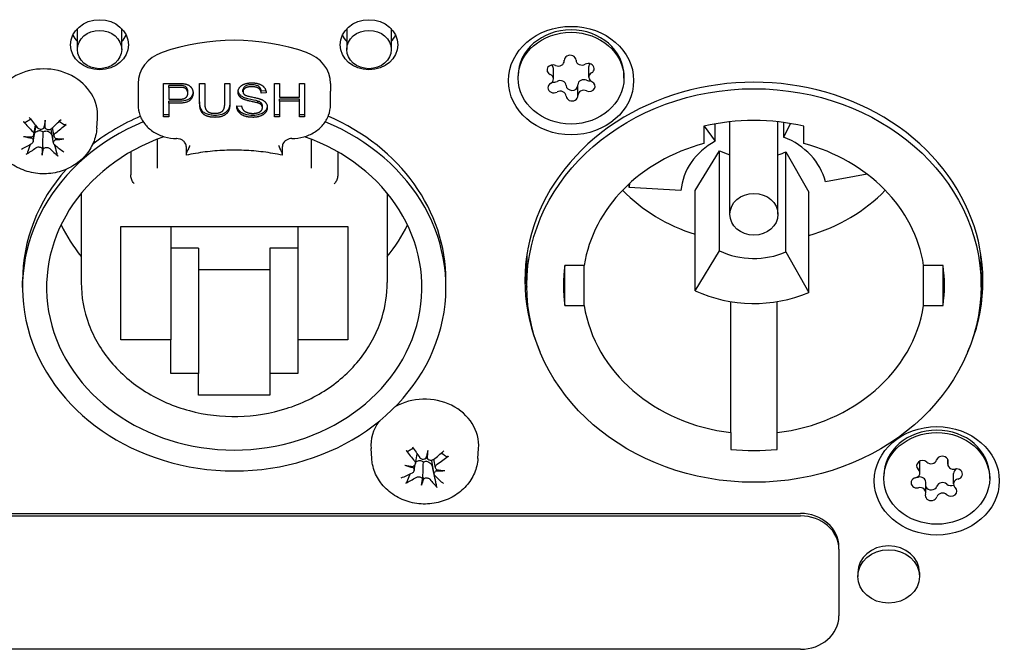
# Model space of a CAD drawing. Extents: x 1246 to 4096, y 1025 to 3267.
# Tile 29 of 44: x 2240 to 2291, y 2676 to 2708. Entities that reach past the tile are written whole.
import ezdxf

# ---------------------------------------------------------------- set-up
doc = ezdxf.new("R2010")
doc.units = 0
doc.layers.add('KF_VIDA_L_REAR', color=7, linetype='CONTINUOUS')

# ---------------------------------------------------------------- blocks, each defined once
blk = doc.blocks.new('KF_VIDA_L_REAR')
at = {"layer": 'KF_VIDA_L_REAR'}
for p, q in [((5.35, 1017.479), (5.35, 1018.563)), ((7.65, 1017.479), (7.65, 1018.563)), ((19.35, 1018.563), (19.35, 1017.479)), ((21.65, 1018.563), (21.65, 1017.479)), ((30.646, 1016.889), (30.646, 1016.93)), ((31.919, 1016.042), (31.919, 1016.592)), ((28.25, 1015.993), (28.25, 1016.117)), ((30.081, 1015.945), (30.081, 1016.495)), ((33.75, 1015.993), (33.75, 1016.117)), ((8.5, 1015.721), (8.5, 1015.321)), ((9.832, 1013.987), (9.832, 1015.719)), ((9.832, 1015.719), (10.587, 1015.719)), ((10.61, 1015.615), (10.098, 1015.615)), ((10.098, 1015.515), (10.098, 1015.615)), ((10.61, 1015.515), (10.098, 1015.515)), ((10.098, 1015.515), (10.098, 1014.896)), ((11.701, 1015.719), (11.966, 1015.719)), ((11.701, 1014.719), (11.701, 1015.719)), ((11.966, 1015.719), (11.966, 1014.72)), ((13.009, 1014.72), (13.009, 1015.719)), ((13.009, 1015.719), (13.274, 1015.719)), ((13.274, 1015.719), (13.274, 1014.719)), ((15.59, 1015.719), (15.855, 1015.719)), ((15.59, 1013.987), (15.59, 1015.719)), ((15.855, 1015.719), (15.855, 1015.008)), ((16.892, 1015.719), (17.157, 1015.719)), ((16.892, 1015.008), (16.892, 1015.719)), ((17.157, 1015.719), (17.157, 1013.987)), ((18.5, 1015.721), (18.5, 1015.321)), ((31.354, 1015.098), (31.354, 1015.648)), ((8.5, 1015.321), (8.5, 1014.614)), ((11.087, 1015.211), (11.087, 1015.311)), ((13.954, 1015.288), (13.954, 1015.388)), ((15.145, 1015.331), (14.905, 1015.315)), ((14.905, 1015.215), (14.905, 1015.315)), ((15.159, 1015.232), (14.905, 1015.215)), ((15.855, 1015.008), (16.892, 1015.008)), ((18.5, 1014.614), (18.5, 1015.321)), ((10.098, 1014.896), (10.614, 1014.896)), ((10.098, 1014.691), (10.098, 1014.791)), ((10.611, 1014.791), (10.098, 1014.791)), ((10.098, 1014.691), (10.098, 1013.987)), ((10.611, 1014.691), (10.098, 1014.691)), ((13.625, 1014.544), (13.875, 1014.563)), ((14.729, 1014.701), (14.729, 1014.801)), ((14.963, 1014.457), (14.963, 1014.557)), ((16.892, 1014.903), (15.855, 1014.903)), ((15.855, 1014.803), (15.855, 1014.903)), ((16.892, 1014.803), (15.855, 1014.803)), ((15.855, 1014.803), (15.855, 1013.987)), ((16.892, 1014.803), (16.892, 1014.903)), ((16.892, 1013.987), (16.892, 1014.803)), ((10.098, 1014.087), (9.832, 1014.087)), ((10.098, 1013.987), (9.832, 1013.987)), ((15.855, 1014.087), (15.59, 1014.087)), ((15.855, 1013.987), (15.59, 1013.987)), ((17.157, 1014.087), (16.892, 1014.087)), ((17.157, 1013.987), (16.892, 1013.987)), ((3.085, 1013.058), (3.171, 1013.547)), ((3.674, 1013.815), (3.645, 1013.525)), ((6.359, 1013.391), (6.395, 1013.901)), ((37.9, 1013.497), (37.9, 1012.596)), ((37.919, 1013.502), (38.486, 1012.715)), ((38.486, 1012.715), (38.486, 1013.619)), ((39.25, 1008.924), (39.25, 1013.729)), ((41.75, 1008.924), (41.75, 1013.729)), ((42.046, 1012.931), (42.046, 1013.693)), ((42.046, 1012.931), (42.409, 1013.637)), ((43.1, 1012.596), (43.1, 1013.497)), ((3.056, 1012.705), (3.183, 1013.423)), ((4.115, 1012.616), (3.99, 1013.325)), ((4.144, 1012.969), (4.064, 1013.424)), ((9.502, 1012.826), (9.502, 1011.325)), ((11, 1012.449), (11, 1012.055)), ((16, 1012.055), (16, 1012.449)), ((17.498, 1012.826), (17.498, 1011.325)), ((3.526, 1011.994), (3.555, 1012.418)), ((8.122, 1012.168), (8.122, 1010.973)), ((11, 1012.055), (11, 1011.989)), ((16, 1011.989), (16, 1012.055)), ((18.878, 1012.168), (18.878, 1010.973)), ((37.448, 1010.154), (38.716, 1012.219)), ((38.716, 1007.019), (38.716, 1012.219)), ((42.166, 1012.167), (43.349, 1010.065)), ((42.166, 1006.967), (42.166, 1012.167)), ((46.384, 1011.008), (44.217, 1010.609)), ((34.016, 1010.317), (34.016, 1010.504)), ((5.55, 1010.013), (5.55, 1005.374)), ((21.45, 1010.013), (21.45, 1005.374)), ((36.709, 1010.154), (34.016, 1010.317)), ((37.448, 1004.954), (37.448, 1010.154)), ((43.349, 1004.865), (43.349, 1010.065)), ((7.6, 1008.285), (19.4, 1008.285)), ((7.6, 1002.396), (7.6, 1008.285)), ((10.2, 1008.285), (10.2, 1002.396)), ((16.8, 1008.285), (16.8, 1002.396)), ((19.4, 1008.285), (19.4, 1002.396)), ((11.65, 1007.164), (10.2, 1007.164)), ((11.65, 1007.164), (11.65, 1000.664)), ((16.8, 1007.164), (15.35, 1007.164)), ((15.35, 1007.164), (15.35, 1000.664)), ((37.448, 1004.954), (38.716, 1007.019)), ((42.166, 1006.967), (43.349, 1004.865)), ((28.7, 1005.224), (28.7, 1006.474)), ((52.3, 1005.224), (52.3, 1006.474)), ((15.35, 1006.039), (11.65, 1006.039)), ((31.681, 1006.264), (30.673, 1006.264)), ((30.673, 1004.185), (30.673, 1006.264)), ((31.681, 1004.185), (31.681, 1006.264)), ((50.327, 1006.264), (49.319, 1006.264)), ((49.319, 1004.185), (49.319, 1006.264)), ((50.327, 1004.185), (50.327, 1006.264)), ((2.5, 1005.124), (2.5, 1005.474)), ((24.5, 1005.124), (24.5, 1005.474)), ((39.3, 997.587), (39.3, 1004.392)), ((41.7, 997.587), (41.7, 1004.392)), ((30.673, 1004.185), (31.681, 1004.185)), ((49.319, 1004.185), (50.327, 1004.185)), ((10.2, 1002.396), (7.6, 1002.396)), ((10.2, 1000.664), (10.2, 1002.396)), ((16.8, 1002.396), (16.8, 1000.664)), ((19.4, 1002.396), (16.8, 1002.396)), ((11.65, 1000.664), (10.2, 1000.664)), ((11.65, 999.539), (11.65, 1000.664)), ((15.35, 1000.664), (15.35, 999.539)), ((16.8, 1000.664), (15.35, 1000.664)), ((15.35, 999.539), (11.65, 999.539)), ((39.3, 997.587), (39.3, 996.714)), ((41.7, 996.714), (41.7, 997.587)), ((20.641, 996.244), (20.605, 996.754)), ((23.564, 996.659), (23.5, 996.372)), ((26.159, 996.244), (26.195, 996.754)), ((22.909, 995.964), (23.001, 996.483)), ((23.89, 995.417), (23.766, 996.119)), ((23.955, 995.765), (23.876, 996.209)), ((50.572, 995.951), (50.572, 996.196)), ((22.845, 995.614), (22.904, 995.942)), ((49.125, 995.497), (49.125, 996.047)), ((23.236, 994.855), (23.3, 995.276)), ((47.25, 995.209), (47.25, 995.332)), ((50.875, 994.92), (50.875, 995.47)), ((52.75, 995.209), (52.75, 995.332)), ((49.428, 994.467), (49.428, 995.017)), ((-46.917, 993.387), (42.917, 993.387)), ((-46.917, 993.262), (42.917, 993.262)), ((44.917, 991.53), (44.917, 991.655)), ((44.917, 991.53), (44.917, 988.066)), ((45.9, 990.319), (45.9, 990.119)), ((49.1, 990.319), (49.1, 990.119)), ((42.917, 986.334), (-46.917, 986.334))]:
    blk.add_line(p, q, dxfattribs=at)
for centre, major_axis in [((6.5, 1017.729), (-1.5, 0)), ((20.5, 1017.729), (-1.5, 0)), ((31, 1015.867), (-3.25, 0)), ((6.5, 1017.479), (-1.15, 0)), ((20.5, 1017.479), (1.15, 0)), ((31, 1015.993), (2.75, 0)), ((40.5, 1005.224), (-11.8, 0)), ((40.5, 1008.924), (-1.25, 0)), ((50, 995.082), (-3.25, 0)), ((50, 995.209), (2.75, 0)), ((47.5, 990.119), (-1.6, 0))]:
    blk.add_ellipse(centre, major_axis=major_axis, ratio=0.866025, dxfattribs=at)
for centre, major_axis, ratio, start_param, end_param in [((31, 1016.117), (-2.75, 0), 0.866025, 3.141593, 6.283185), ((6.5, 1018.729), (1.5, 0), 0.866025, 3.536692, 3.838756), ((6.5, 1018.729), (1.5, 0), 0.866025, 5.586022, 5.888086), ((13.5, 1009.298), (-10, 0), 0.866025, 4.327992, 5.096786), ((20.5, 1018.729), (1.5, 0), 0.866025, 3.536692, 3.838756), ((20.5, 1018.729), (1.5, 0), 0.866025, 5.586022, 5.888086), ((10.5, 1015.721), (-2, 0), 0.866025, 5.096786, 6.283185), ((16.5, 1015.721), (2, 0), 0.866025, 0, 1.1864), ((30.952, 1016.913), (-0.307, 0), 0.866025, 3.186976, 6.328569), ((3.6, 1014.048), (-2.8, 0), 0.866025, 3.081071, 6.343707), ((30.056, 1016.417), (-0.307, 0), 0.866025, 4.234174, 7.375766), ((29.774, 1016.495), (0.307, 0), 0.866025, 0, 0.757682), ((30.339, 1016.889), (0.307, 0), 0.866025, 4.234174, 6.328569), ((31.565, 1016.937), (-0.307, 0), 0.866025, 0.045384, 2.139779), ((31.896, 1016.489), (0.307, 0), 0.866025, 5.281371, 8.422964), ((32.226, 1016.592), (-0.307, 0), 0.866025, 5.66414, 6.283185), ((40.5, 1005.474), (-11.9, 0), 0.866025, 2.776449, 6.648329), ((29.774, 1015.945), (0.307, 0), 0.866025, 5.281371, 7.375766), ((32.226, 1016.042), (-0.307, 0), 0.866025, 5.281371, 7.375766), ((30.104, 1015.497), (-0.307, 0), 0.866025, 5.281371, 8.422964), ((30.104, 1016.047), (0.307, 0), 0.866025, 4.446137, 5.281371), ((30.435, 1015.6), (0.307, 0), 0.866025, 0.045384, 2.139779), ((31.048, 1015.624), (-0.307, 0), 0.866025, 0.045384, 3.077405), ((31.661, 1015.648), (-0.307, 0), 0.866025, 4.234174, 6.283185), ((31.944, 1016.12), (0.307, 0), 0.866025, 4.234174, 4.907586), ((31.944, 1015.57), (0.307, 0), 0.866025, 4.234174, 7.375766), ((30.435, 1015.05), (0.307, 0), 0.866025, 0.045384, 2.139779), ((31.048, 1015.074), (0.307, 0), 0.866025, 3.186976, 6.328569), ((31.661, 1015.098), (-0.307, 0), 0.866025, 4.234174, 6.328569), ((13.5, 1005.474), (11, 0), 0.866025, 2.030393, 2.303628), ((13.5, 1005.474), (11, 0), 0.866025, 0, 1.1112), ((13.5, 1005.124), (11, 0), 0.866025, 2.014981, 7.409797), ((3.818, 1015.52), (3.093, -3.917), 0.424602, 4.837708, 4.978976), ((3.358, 1015.174), (-2.912, 4.053), 0.227463, 1.711049, 1.852317), ((4.371, 1015.194), (0.968, 4.842), 0.087765, 1.877109, 1.968372), ((3.527, 1013.244), (-0.16, -0.458), 0.04898, 1.929627, 2.246923), ((3.776, 1013.229), (-0.157, 0.477), 0.081565, 0.87602, 1.193316), ((2.823, 1015.288), (0.379, -4.923), 0.156694, 1.163566, 1.254828), ((3.814, 1015.146), (-3.425, -3.63), 0.279787, 1.335403, 1.476671), ((3.414, 1015.545), (3.627, 3.427), 0.470861, 4.498744, 4.640012), ((40.5, 1005.224), (-9.9, 0), 0.866025, 4.446646, 4.978132), ((3.699, 1015.947), (-4.871, 0.804), 0.63879, 1.438716, 1.529979), ((3.59, 1014.607), (4.937, -0.066), 0.34198, 4.504389, 4.595651), ((2.861, 1012.541), (-0.018, -0.6), 0.233623, 2.160728, 2.302771), ((13.5, 1005.124), (-9.75, 0), 0.866025, 5.096701, 10.611263), ((3.6, 1013.532), (-0.718, 0), 0.866025, 2.210748, 2.230695), ((3.786, 1015.125), (-3.837, -3.191), 0.319903, 0.964502, 1.105769), ((3.382, 1015.149), (-3.364, 3.687), 0.273644, 2.088918, 2.230185), ((4.322, 1012.452), (0.002, 0.6), 0.23454, 0.817944, 0.960105), ((3.61, 1015.953), (-4.937, 0.081), 0.642747, 1.702716, 1.793979), ((3.501, 1014.612), (4.893, -0.657), 0.338022, 4.903558, 4.994821), ((40.5, 1005.224), (-8.9, 0), 0.866025, 5.008847, 6.147942), ((40.5, 1009.924), (-3.8, 0), 0.866025, 5.270894, 6.213372), ((40.5, 1009.924), (3.8, 0), 0.866025, 0.20944, 1.151917), ((40.5, 1005.224), (8.9, 0), 0.866025, 0.135243, 1.274338), ((3.386, 1015.523), (3.162, 3.861), 0.430746, 4.034027, 4.175294), ((3.424, 1011.979), (0.158, 0.474), 0.075918, 0.409883, 0.72718), ((4.377, 1015.271), (0.488, 4.913), 0.144074, 2.224001, 2.315263), ((2.829, 1015.365), (-0.109, -4.936), 0.213003, 0.823594, 0.914856), ((3.673, 1011.964), (0.153, -0.493), 0.10526, 2.394803, 2.712099), ((3.842, 1015.496), (2.594, -4.263), 0.378422, 5.293807, 5.435075), ((40.5, 1015.124), (3.8, 0), 0.866025, 4.223697, 4.3772), ((40.5, 1015.124), (3.8, 0), 0.866025, 5.047578, 5.166175), ((13.5, 1005.474), (-11, 0), 0.866025, 5.630989, 6.283185), ((40.5, 1009.924), (-6.5, 0), 0.866025, 6.176585, 6.213372), ((40.5, 1015.124), (8.9, 0), 0.866025, 3.838985, 4.362416), ((40.5, 1015.124), (-8.9, 0), 0.866025, 1.896693, 2.4442), ((13.5, 1011.624), (-9.75, 0), 0.866025, 0.3951, 0.617403), ((13.5, 1011.624), (-9.75, 0), 0.866025, 2.52419, 2.746493), ((40.5, 1006.474), (-11.8, 0), 0.866025, 6.245135, 6.283185), ((40.5, 1009.924), (-3.8, 0), 0.866025, 1.082104, 2.024582), ((40.5, 1006.474), (11.8, 0), 0.866025, 0, 0.038051), ((40.5, 1006.474), (-11.9, 0), 0.866025, 0.048536, 0.130003), ((40.5, 1005.224), (-9.9, 0), 0.866025, 6.161674, 6.404696), ((40.5, 1005.224), (9.9, 0), 0.866025, 6.161674, 6.404696), ((40.5, 1006.474), (11.9, 0), 0.866025, 6.153182, 6.234649), ((40.5, 1009.924), (6.5, 0), 0.866025, 4.223697, 5.166175), ((40.5, 1005.224), (-8.9, 0), 0.866025, 0.135243, 1.435553), ((40.5, 1005.224), (8.9, 0), 0.866025, 4.847632, 6.147942), ((23.4, 996.901), (2.8, 0), 0.866025, 6.222664, 8.443367), ((23.4, 996.901), (-2.8, 0), 0.866025, 5.735468, 6.343707), ((50, 995.332), (-2.75, 0), 0.866025, 3.141593, 6.283185), ((23.635, 998.356), (2.746, -4.167), 0.392821, 4.865269, 5.006537), ((23.142, 998.045), (-2.581, 4.271), 0.19241, 1.735251, 1.876518), ((24.16, 997.99), (1.322, 4.757), 0.046077, 1.867119, 1.958381), ((22.627, 998.199), (0.014, -4.937), 0.198929, 1.161826, 1.253089), ((23.595, 997.984), (-3.717, -3.33), 0.308441, 1.367593, 1.508861), ((40.5, 1005.224), (9.9, 0), 0.866025, 4.590878, 4.8339), ((23.391, 996.1), (-0.161, -0.446), 0.026923, 1.919005, 2.236301), ((23.637, 996.066), (-0.155, 0.489), 0.099554, 0.864011, 1.181307), ((23.236, 998.41), (3.928, 3.078), 0.495403, 4.535925, 4.677192), ((49.258, 995.868), (-0.307, 0), 0.866025, 3.913874, 7.055466), ((48.819, 996.047), (0.307, 0), 0.866025, 0, 0.217706), ((49.698, 996.239), (0.307, 0), 0.866025, 3.913874, 6.008269), ((50.289, 996.095), (-0.307, 0), 0.866025, 2.866676, 6.008269), ((23.565, 998.79), (-4.755, 1.329), 0.631613, 1.493022, 1.584285), ((23.323, 997.462), (4.911, -0.51), 0.339621, 4.550004, 4.641266), ((22.657, 995.449), (-0.03, -0.598), 0.231951, 2.148, 2.291066), ((23.4, 996.385), (-0.718, 0), 0.866025, 2.124814, 2.177893), ((24.104, 995.251), (0.014, 0.6), 0.233994, 0.804034, 0.947393), ((23.477, 998.802), (-4.898, 0.624), 0.640389, 1.758578, 1.84984), ((23.235, 997.474), (4.815, -1.091), 0.330846, 4.948419, 5.039681), ((48.819, 995.497), (0.307, 0), 0.866025, 4.961071, 7.055466), ((50.879, 995.951), (-0.307, 0), 0.866025, 6.008269, 8.102664), ((51.181, 995.47), (-0.307, 0), 0.866025, 5.229873, 6.283185), ((51.03, 995.435), (0.307, 0), 0.866025, 4.961071, 8.102664), ((23.564, 997.964), (-4.098, -2.848), 0.344445, 1.000741, 1.142009), ((23.205, 998.391), (3.491, 3.566), 0.459399, 4.066034, 4.207301), ((24.173, 998.066), (0.848, 4.864), 0.101838, 2.218141, 2.309404), ((22.64, 998.275), (-0.479, -4.914), 0.254691, 0.826228, 0.917491), ((23.163, 994.847), (0.16, 0.462), 0.055998, 0.398444, 0.71574), ((23.409, 994.813), (0.149, -0.504), 0.121403, 2.382385, 2.699681), ((23.658, 998.33), (2.234, -4.463), 0.343369, 5.316106, 5.457374), ((23.165, 998.019), (-3.051, 3.949), 0.241863, 2.117515, 2.258782), ((48.97, 994.982), (-0.307, 0), 0.866025, 4.961071, 8.102664), ((48.97, 995.532), (0.307, 0), 0.866025, 4.714829, 4.961071), ((49.121, 995.017), (0.307, 0), 0.866025, 0, 1.819479), ((51.181, 994.92), (-0.307, 0), 0.866025, 4.961071, 7.055466), ((49.121, 994.467), (0.307, 0), 0.866025, 6.008269, 8.102664), ((49.711, 994.873), (-0.307, 0), 0.866025, 0.390035, 2.866676), ((50.302, 994.728), (-0.307, 0), 0.866025, 3.913874, 6.008269), ((50.742, 995.099), (0.307, 0), 0.866025, 3.913874, 5.186161), ((50.742, 994.549), (0.307, 0), 0.866025, 3.913874, 7.055466), ((49.711, 994.323), (0.307, 0), 0.866025, 2.866676, 6.008269), ((50.302, 994.178), (-0.307, 0), 0.866025, 3.913874, 6.008269), ((42.917, 991.655), (2, 0), 0.866025, 0, 1.570796), ((42.917, 991.53), (2, 0), 0.866025, 0, 1.570796), ((47.5, 990.319), (-1.6, 0), 0.866025, 3.141593, 6.283185), ((42.917, 988.066), (2, 0), 0.866025, 4.712389, 6.283185)]:
    blk.add_ellipse(centre, major_axis=major_axis, ratio=ratio, start_param=start_param, end_param=end_param, dxfattribs=at)
for points, degree in [([(10.587, 1015.719), (10.787, 1015.719), (10.892, 1015.702)], 2), ([(10.857, 1015.499), (10.79, 1015.515), (10.61, 1015.515)], 2), ([(11.087, 1015.211), (11.087, 1015.319), (10.96, 1015.475), (10.857, 1015.499)], 2), ([(10.892, 1015.702), (11.04, 1015.681), (11.238, 1015.562), (11.36, 1015.347), (11.36, 1015.218)], 2), ([(13.7, 1015.272), (13.7, 1015.404), (13.872, 1015.631), (14.203, 1015.75), (14.405, 1015.75)], 2), ([(14.416, 1015.548), (14.175, 1015.548), (13.954, 1015.395), (13.954, 1015.288)], 2), ([(14.405, 1015.75), (14.628, 1015.75), (14.968, 1015.626), (15.152, 1015.384), (15.159, 1015.232)], 2), ([(14.905, 1015.215), (14.886, 1015.38), (14.648, 1015.548), (14.416, 1015.548)], 2), ([(11.36, 1015.218), (11.36, 1014.997), (11.035, 1014.691), (10.611, 1014.691)], 2), ([(10.614, 1014.896), (10.872, 1014.896), (11.087, 1015.061), (11.087, 1015.211)], 2), ([(13.983, 1014.896), (13.84, 1014.96), (13.7, 1015.153), (13.7, 1015.272)], 2), ([(13.954, 1015.288), (13.954, 1015.194), (14.032, 1015.133)], 2), ([(14.032, 1015.133), (14.11, 1015.074), (14.758, 1014.947), (14.878, 1014.9)], 2), ([(12.492, 1013.958), (12.212, 1013.958), (11.854, 1014.126), (11.701, 1014.444), (11.701, 1014.719)], 2), ([(11.966, 1014.72), (11.966, 1014.496), (12.063, 1014.282), (12.299, 1014.166), (12.47, 1014.166)], 2), ([(12.47, 1014.166), (12.761, 1014.166), (13.009, 1014.395), (13.009, 1014.72)], 2), ([(13.274, 1014.719), (13.274, 1014.457), (13.139, 1014.151), (12.782, 1013.958), (12.492, 1013.958)], 2), ([(14.479, 1013.958), (14.206, 1013.958), (13.84, 1014.096), (13.631, 1014.37), (13.625, 1014.544)], 2), ([(13.875, 1014.563), (13.893, 1014.432), (14.023, 1014.266), (14.296, 1014.163), (14.466, 1014.163)], 2), ([(14.729, 1014.701), (14.648, 1014.729), (14.095, 1014.844), (13.983, 1014.896)], 2), ([(15.218, 1014.477), (15.218, 1014.338), (15.035, 1014.094), (14.692, 1013.958), (14.479, 1013.958)], 2), ([(14.963, 1014.457), (14.963, 1014.539), (14.855, 1014.661), (14.729, 1014.701)], 2), ([(14.878, 1014.9), (15.052, 1014.83), (15.218, 1014.616), (15.218, 1014.477)], 2), ([(14.466, 1014.163), (14.617, 1014.163), (14.851, 1014.241), (14.963, 1014.377), (14.963, 1014.457)], 2), ([(3.99, 1013.325), (3.988, 1013.335), (3.987, 1013.344), (3.986, 1013.353)], 3)]:
    blk.add_open_spline(points, degree=degree, dxfattribs=at)
for points, knots in [([(10.857, 1015.599), (10.83, 1015.605), (10.794, 1015.609), (10.713, 1015.614), (10.658, 1015.615), (10.61, 1015.615)], [-0.0243288, -0.0243288, -0.0243288, -0.0243288, -0.01448759, -0.01448759, 0, 0, 0, 0]), ([(11.087, 1015.311), (11.087, 1015.342), (11.083, 1015.373), (11.065, 1015.431), (11.053, 1015.458), (11.023, 1015.5), (10.999, 1015.53), (10.929, 1015.576), (10.894, 1015.59), (10.857, 1015.599)], [-0.07013456, -0.07013456, -0.07013456, -0.07013456, -0.04759785, -0.04759785, -0.02647282, -0.02647282, -0.01166243, -0.01166243, 0, 0, 0, 0]), ([(14.416, 1015.648), (14.364, 1015.648), (14.309, 1015.645), (14.215, 1015.631), (14.173, 1015.622), (14.08, 1015.586), (14.049, 1015.562), (14.004, 1015.52), (13.986, 1015.497), (13.96, 1015.444), (13.954, 1015.416), (13.954, 1015.388)], [-0.04581263, -0.04581263, -0.04581263, -0.04581263, -0.03692278, -0.03692278, -0.0296998, -0.0296998, -0.01983094, -0.01983094, -0.0099508, -0.0099508, 0, 0, 0, 0]), ([(14.905, 1015.315), (14.899, 1015.366), (14.886, 1015.416), (14.84, 1015.497), (14.813, 1015.528), (14.753, 1015.575), (14.714, 1015.599), (14.578, 1015.64), (14.495, 1015.648), (14.416, 1015.648)], [-0.100263, -0.100263, -0.100263, -0.100263, -0.0679265, -0.0679265, -0.0430085, -0.0430085, -0.0235576, -0.0235576, 0, 0, 0, 0]), ([(11.358, 1015.267), (11.354, 1015.227), (11.346, 1015.189), (11.316, 1015.099), (11.289, 1015.051), (11.206, 1014.945), (11.158, 1014.912), (11.097, 1014.871), (11.034, 1014.846), (10.856, 1014.8), (10.728, 1014.791), (10.611, 1014.791)], [-0.06165486, -0.06165486, -0.06165486, -0.06165486, -0.06020064, -0.06020064, -0.05820783, -0.05820783, -0.05547661, -0.05547661, -0.03510045, -0.03510045, 0, 0, 0, 0]), ([(13.983, 1014.996), (13.929, 1015.02), (13.877, 1015.051), (13.779, 1015.135), (13.751, 1015.181), (13.718, 1015.25), (13.708, 1015.285), (13.703, 1015.322)], [-0.04184089, -0.04184089, -0.04184089, -0.04184089, -0.03157795, -0.03157795, -0.01877509, -0.01877509, -0.00580521, -0.00580521, -0.00580521, -0.00580521]), ([(14.729, 1014.801), (14.633, 1014.834), (14.388, 1014.879), (14.132, 1014.942), (14.044, 1014.967), (13.983, 1014.996)], [-0.06578296, -0.06578296, -0.06578296, -0.06578296, -0.02066494, -0.02066494, 0, 0, 0, 0]), ([(8.5, 1014.614), (8.5, 1014.429), (8.533, 1014.244), (8.664, 1013.892), (8.761, 1013.725), (9.008, 1013.427), (9.158, 1013.296), (9.496, 1013.082), (9.683, 1012.998), (10.077, 1012.885), (10.283, 1012.856), (10.493, 1012.855), (10.497, 1012.855), (10.5, 1012.855)], [3.141593, 3.141593, 3.141593, 3.141593, 3.451786, 3.451786, 3.764751, 3.764751, 4.07891, 4.07891, 4.39307, 4.39307, 4.707229, 4.707229, 4.712389, 4.712389, 4.712389, 4.712389]), ([(12.492, 1014.058), (12.404, 1014.058), (12.313, 1014.065), (12.13, 1014.1), (12.063, 1014.127), (11.955, 1014.181), (11.901, 1014.22), (11.804, 1014.325), (11.772, 1014.387), (11.714, 1014.561), (11.701, 1014.69), (11.701, 1014.819)], [-0.1251718, -0.1251718, -0.1251718, -0.1251718, -0.1101178, -0.1101178, -0.0932842, -0.0932842, -0.0708043, -0.0708043, -0.0444734, -0.0444734, 0, 0, 0, 0]), ([(13.274, 1014.819), (13.274, 1014.739), (13.27, 1014.656), (13.242, 1014.494), (13.221, 1014.429), (13.162, 1014.318), (13.119, 1014.267), (13.017, 1014.185), (12.95, 1014.14), (12.736, 1014.071), (12.612, 1014.058), (12.492, 1014.058)], [-0.1746143, -0.1746143, -0.1746143, -0.1746143, -0.1419118, -0.1419118, -0.1074695, -0.1074695, -0.0686018, -0.0686018, -0.0357829, -0.0357829, 0, 0, 0, 0]), ([(14.479, 1014.058), (14.333, 1014.058), (14.177, 1014.073), (13.961, 1014.148), (13.891, 1014.186), (13.757, 1014.294), (13.712, 1014.361), (13.663, 1014.455), (13.647, 1014.5), (13.637, 1014.545)], [-0.08883471, -0.08883471, -0.08883471, -0.08883471, -0.06292443, -0.06292443, -0.04749201, -0.04749201, -0.02798319, -0.02798319, -0.01162887, -0.01162887, -0.01162887, -0.01162887]), ([(15.215, 1014.528), (15.213, 1014.512), (15.21, 1014.497), (15.199, 1014.45), (15.188, 1014.42), (15.151, 1014.348), (15.115, 1014.291), (14.985, 1014.179), (14.907, 1014.141), (14.721, 1014.075), (14.601, 1014.058), (14.479, 1014.058)], [-0.1069735, -0.1069735, -0.1069735, -0.1069735, -0.0991317, -0.0991317, -0.083095, -0.083095, -0.0602849, -0.0602849, -0.0367049, -0.0367049, 0, 0, 0, 0]), ([(14.963, 1014.557), (14.963, 1014.576), (14.961, 1014.595), (14.952, 1014.631), (14.945, 1014.648), (14.914, 1014.7), (14.887, 1014.722), (14.831, 1014.763), (14.779, 1014.785), (14.729, 1014.801)], [-0.02745043, -0.02745043, -0.02745043, -0.02745043, -0.02463606, -0.02463606, -0.02194487, -0.02194487, -0.01606603, -0.01606603, 0, 0, 0, 0]), ([(16.5, 1012.855), (16.707, 1012.855), (16.913, 1012.884), (17.308, 1012.995), (17.495, 1013.077), (17.834, 1013.29), (17.985, 1013.421), (18.234, 1013.718), (18.333, 1013.885), (18.465, 1014.239), (18.5, 1014.425), (18.5, 1014.613), (18.5, 1014.613), (18.5, 1014.614)], [4.712389, 4.712389, 4.712389, 4.712389, 5.026548, 5.026548, 5.340708, 5.340708, 5.654867, 5.654867, 5.969026, 5.969026, 6.282056, 6.282056, 6.283185, 6.283185, 6.283185, 6.283185]), ([(2.628, 1013.69), (2.625, 1013.688), (2.62, 1013.687), (2.61, 1013.688), (2.602, 1013.69), (2.587, 1013.698), (2.579, 1013.704), (2.566, 1013.716), (2.56, 1013.722), (2.555, 1013.728)], [0.02933377, 0.02933377, 0.02933377, 0.02933377, 0.03193592, 0.03193592, 0.03511811, 0.03511811, 0.03831179, 0.03831179, 0.04057572, 0.04057572, 0.04057572, 0.04057572]), ([(3.183, 1013.532), (3.188, 1013.509), (3.189, 1013.482), (3.186, 1013.444), (3.185, 1013.434), (3.183, 1013.423)], [-0.03656188, -0.03656188, -0.03656188, -0.03656188, -0.02851224, -0.02851224, -0.02547527, -0.02547527, -0.02547527, -0.02547527]), ([(4.762, 1013.593), (4.755, 1013.588), (4.749, 1013.583), (4.734, 1013.573), (4.724, 1013.568), (4.708, 1013.562), (4.699, 1013.561), (4.688, 1013.561), (4.683, 1013.563), (4.679, 1013.565)], [0.01054454, 0.01054454, 0.01054454, 0.01054454, 0.01280848, 0.01280848, 0.01600216, 0.01600216, 0.01918435, 0.01918435, 0.0217865, 0.0217865, 0.0217865, 0.0217865]), ([(6.359, 1013.391), (6.341, 1013.131), (6.278, 1012.874), (6.072, 1012.389), (5.927, 1012.161), (5.566, 1011.753), (5.348, 1011.575), (4.858, 1011.284), (4.584, 1011.175), (4.008, 1011.037), (3.706, 1011.012), (3.105, 1011.05), (2.806, 1011.115), (2.247, 1011.33), (1.985, 1011.48), (1.533, 1011.85), (1.34, 1012.067), (1.047, 1012.545), (0.942, 1012.803), (0.863, 1013.177), (0.848, 1013.283), (0.841, 1013.391)], [5.488143, 5.488143, 5.488143, 5.488143, 5.780151, 5.780151, 6.080594, 6.080594, 6.397195, 6.397195, 6.729807, 6.729807, 7.072109, 7.072109, 7.416506, 7.416506, 7.755456, 7.755456, 8.080821, 8.080821, 8.38814, 8.38814, 8.508693, 8.508693, 8.508693, 8.508693]), ([(3.028, 1013.221), (3.047, 1013.203), (3.062, 1013.181), (3.083, 1013.133), (3.087, 1013.108), (3.087, 1013.061), (3.081, 1013.037), (3.059, 1012.993), (3.043, 1012.974), (3.015, 1012.951), (3.004, 1012.944), (2.993, 1012.937)], [0, 0, 0, 0, 0.00790457, 0.00790457, 0.01580914, 0.01580914, 0.02362349, 0.02362349, 0.03143784, 0.03143784, 0.03552688, 0.03552688, 0.03552688, 0.03552688]), ([(3.133, 1013.139), (3.152, 1013.161), (3.174, 1013.182), (3.226, 1013.222), (3.257, 1013.24), (3.313, 1013.261), (3.342, 1013.269), (3.401, 1013.273), (3.43, 1013.27), (3.484, 1013.253), (3.511, 1013.239), (3.546, 1013.212), (3.557, 1013.202), (3.567, 1013.192)], [0.13542245, 0.13542245, 0.13542245, 0.13542245, 0.14394336, 0.14394336, 0.15395497, 0.15395497, 0.162444, 0.162444, 0.17093303, 0.17093303, 0.17942206, 0.17942206, 0.18349616, 0.18349616, 0.18349616, 0.18349616]), ([(3.604, 1013.398), (3.598, 1013.391), (3.591, 1013.384), (3.564, 1013.363), (3.539, 1013.35), (3.487, 1013.334), (3.459, 1013.332), (3.407, 1013.336), (3.379, 1013.343), (3.329, 1013.367), (3.307, 1013.383), (3.287, 1013.405), (3.284, 1013.408), (3.281, 1013.412)], [0.01297469, 0.01297469, 0.01297469, 0.01297469, 0.01587761, 0.01587761, 0.02368746, 0.02368746, 0.03149731, 0.03149731, 0.03935628, 0.03935628, 0.04721526, 0.04721526, 0.04854193, 0.04854193, 0.04854193, 0.04854193]), ([(3.555, 1012.418), (3.557, 1012.508), (3.559, 1012.601), (3.563, 1012.854), (3.565, 1013.023), (3.567, 1013.192)], [-2.5352359, -2.5352359, -2.5352359, -2.5352359, -2.4966866, -2.4966866, -2.4120902, -2.4120902, -2.4120902, -2.4120902]), ([(3.567, 1013.192), (3.578, 1013.201), (3.59, 1013.209), (3.629, 1013.232), (3.658, 1013.243), (3.713, 1013.252), (3.743, 1013.252), (3.802, 1013.241), (3.831, 1013.23), (3.884, 1013.201), (3.913, 1013.18), (3.965, 1013.131), (3.987, 1013.102), (4.005, 1013.074), (4.007, 1013.07), (4.009, 1013.066), (4.012, 1013.063)], [-0.04956441, -0.04956441, -0.04956441, -0.04956441, -0.0454903, -0.0454903, -0.03700127, -0.03700127, -0.02851224, -0.02851224, -0.02002322, -0.02002322, -0.01001161, -0.01001161, 0, 0, 0, 0.00126722, 0.00126722, 0.00126722, 0.00126722]), ([(4.003, 1013.368), (3.984, 1013.35), (3.96, 1013.335), (3.908, 1013.314), (3.88, 1013.309), (3.828, 1013.308), (3.8, 1013.313), (3.749, 1013.332), (3.726, 1013.346), (3.698, 1013.372), (3.689, 1013.382), (3.681, 1013.393)], [0, 0, 0, 0, 0.00790457, 0.00790457, 0.01580914, 0.01580914, 0.02362349, 0.02362349, 0.03143784, 0.03143784, 0.03552648, 0.03552648, 0.03552648, 0.03552648]), ([(4.213, 1012.863), (4.206, 1012.868), (4.199, 1012.874), (4.176, 1012.896), (4.161, 1012.916), (4.144, 1012.962), (4.141, 1012.986), (4.144, 1013.032), (4.151, 1013.057), (4.176, 1013.103), (4.193, 1013.124), (4.216, 1013.144), (4.219, 1013.146), (4.222, 1013.149)], [0.01297328, 0.01297328, 0.01297328, 0.01297328, 0.01583576, 0.01583576, 0.02366653, 0.02366653, 0.03149729, 0.03149729, 0.03937798, 0.03937798, 0.04725866, 0.04725866, 0.04854279, 0.04854279, 0.04854279, 0.04854279]), ([(2.987, 1012.871), (2.994, 1012.865), (3.001, 1012.858), (3.024, 1012.833), (3.039, 1012.812), (3.056, 1012.765), (3.059, 1012.741), (3.056, 1012.697), (3.049, 1012.674), (3.024, 1012.634), (3.007, 1012.616), (2.984, 1012.601), (2.981, 1012.599), (2.978, 1012.596)], [0.01297328, 0.01297328, 0.01297328, 0.01297328, 0.01583576, 0.01583576, 0.02366653, 0.02366653, 0.03149729, 0.03149729, 0.03937798, 0.03937798, 0.04725866, 0.04725866, 0.04854279, 0.04854279, 0.04854279, 0.04854279]), ([(4.172, 1012.524), (4.154, 1012.538), (4.138, 1012.557), (4.117, 1012.599), (4.113, 1012.622), (4.113, 1012.666), (4.119, 1012.69), (4.14, 1012.734), (4.157, 1012.755), (4.185, 1012.781), (4.196, 1012.789), (4.207, 1012.796)], [0, 0, 0, 0, 0.00788959, 0.00788959, 0.01577917, 0.01577917, 0.0236085, 0.0236085, 0.03143783, 0.03143783, 0.03552687, 0.03552687, 0.03552687, 0.03552687]), ([(11, 1012.449), (11, 1012.488), (10.993, 1012.528), (10.964, 1012.605), (10.942, 1012.642), (10.884, 1012.712), (10.847, 1012.743), (10.764, 1012.796), (10.718, 1012.817), (10.62, 1012.846), (10.568, 1012.854), (10.511, 1012.855), (10.505, 1012.855), (10.5, 1012.855)], [0, 0, 0, 0, 0.314159, 0.314159, 0.628319, 0.628319, 0.942478, 0.942478, 1.244717, 1.244717, 1.539779, 1.539779, 1.570796, 1.570796, 1.570796, 1.570796]), ([(11.18, 1012.493), (11.176, 1012.476), (11.171, 1012.46), (11.166, 1012.444), (11.161, 1012.428), (11.155, 1012.413), (11.149, 1012.398), (11.143, 1012.383), (11.137, 1012.369), (11.13, 1012.355)], [0, 0, 0, 0, 0.333333, 0.333333, 0.333333, 0.666667, 0.666667, 0.666667, 1, 1, 1, 1]), ([(15.87, 1012.355), (15.863, 1012.369), (15.857, 1012.383), (15.851, 1012.398), (15.845, 1012.413), (15.839, 1012.428), (15.834, 1012.444), (15.829, 1012.46), (15.824, 1012.476), (15.82, 1012.493)], [0, 0, 0, 0, 0.333333, 0.333333, 0.333333, 0.666667, 0.666667, 0.666667, 1, 1, 1, 1]), ([(16.5, 1012.855), (16.449, 1012.855), (16.397, 1012.849), (16.299, 1012.823), (16.253, 1012.804), (16.17, 1012.756), (16.133, 1012.727), (16.071, 1012.661), (16.047, 1012.624), (16.013, 1012.548), (16.003, 1012.509), (16, 1012.463), (16, 1012.456), (16, 1012.449)], [1.570796, 1.570796, 1.570796, 1.570796, 1.863965, 1.863965, 2.158633, 2.158633, 2.459434, 2.459434, 2.773593, 2.773593, 3.087752, 3.087752, 3.141593, 3.141593, 3.141593, 3.141593]), ([(2.766, 1012.126), (2.764, 1012.119), (2.76, 1012.111), (2.751, 1012.095), (2.744, 1012.085), (2.73, 1012.068), (2.722, 1012.059), (2.709, 1012.048), (2.702, 1012.044), (2.697, 1012.04)], [0.02933377, 0.02933377, 0.02933377, 0.02933377, 0.03193592, 0.03193592, 0.03511811, 0.03511811, 0.03831179, 0.03831179, 0.04057572, 0.04057572, 0.04057572, 0.04057572]), ([(3.197, 1012.378), (3.216, 1012.392), (3.24, 1012.403), (3.292, 1012.418), (3.32, 1012.421), (3.372, 1012.419), (3.4, 1012.414), (3.451, 1012.396), (3.474, 1012.382), (3.502, 1012.359), (3.511, 1012.35), (3.519, 1012.341)], [0, 0, 0, 0, 0.00790457, 0.00790457, 0.01580914, 0.01580914, 0.02362349, 0.02362349, 0.03143784, 0.03143784, 0.03552648, 0.03552648, 0.03552648, 0.03552648]), ([(3.596, 1012.336), (3.602, 1012.342), (3.609, 1012.348), (3.636, 1012.366), (3.661, 1012.378), (3.713, 1012.393), (3.741, 1012.396), (3.793, 1012.394), (3.821, 1012.389), (3.871, 1012.37), (3.893, 1012.357), (3.913, 1012.339), (3.916, 1012.336), (3.919, 1012.334)], [0.01297469, 0.01297469, 0.01297469, 0.01297469, 0.01587761, 0.01587761, 0.02368746, 0.02368746, 0.03149731, 0.03149731, 0.03935628, 0.03935628, 0.04721526, 0.04721526, 0.04854193, 0.04854193, 0.04854193, 0.04854193]), ([(4.348, 1011.94), (4.343, 1011.944), (4.338, 1011.949), (4.327, 1011.961), (4.319, 1011.971), (4.308, 1011.989), (4.302, 1012), (4.295, 1012.017), (4.292, 1012.026), (4.29, 1012.033)], [0.01054454, 0.01054454, 0.01054454, 0.01054454, 0.01280848, 0.01280848, 0.01600216, 0.01600216, 0.01918435, 0.01918435, 0.0217865, 0.0217865, 0.0217865, 0.0217865]), ([(11.13, 1012.355), (11.125, 1012.347), (11.121, 1012.338), (11.071, 1012.24), (11.035, 1012.17), (11.005, 1012.091), (11, 1012.07), (11, 1012.055)], [0.0179107, 0.0179107, 0.0179107, 0.0179107, 0.02156218, 0.02156218, 0.05917262, 0.05917262, 0.07861771, 0.07861771, 0.07861771, 0.07861771]), ([(16, 1011.989), (15.674, 1012.059), (15.343, 1012.116), (14.677, 1012.201), (14.342, 1012.23), (13.669, 1012.258), (13.331, 1012.258), (12.658, 1012.23), (12.323, 1012.201), (11.657, 1012.116), (11.326, 1012.059), (11, 1011.989)], [1.32647, 1.32647, 1.32647, 1.32647, 1.4242005, 1.4242005, 1.5219311, 1.5219311, 1.6196616, 1.6196616, 1.7173921, 1.7173921, 1.8151226, 1.8151226, 1.8151226, 1.8151226]), ([(16, 1012.055), (16, 1012.07), (15.995, 1012.091), (15.965, 1012.17), (15.929, 1012.24), (15.879, 1012.338), (15.875, 1012.347), (15.87, 1012.355)], [0.16597724, 0.16597724, 0.16597724, 0.16597724, 0.17962883, 0.17962883, 0.20603354, 0.20603354, 0.20859709, 0.20859709, 0.20859709, 0.20859709]), ([(8.307, 1010.501), (8.284, 1010.526), (8.263, 1010.552), (8.225, 1010.608), (8.208, 1010.637), (8.178, 1010.699), (8.165, 1010.731), (8.144, 1010.798), (8.136, 1010.832), (8.125, 1010.902), (8.122, 1010.937), (8.122, 1010.973)], [2.4730681, 2.4730681, 2.4730681, 2.4730681, 2.606773, 2.606773, 2.7404779, 2.7404779, 2.8741828, 2.8741828, 3.0078877, 3.0078877, 3.1415927, 3.1415927, 3.1415927, 3.1415927]), ([(18.878, 1010.973), (18.878, 1010.937), (18.875, 1010.902), (18.864, 1010.832), (18.856, 1010.798), (18.835, 1010.731), (18.822, 1010.699), (18.792, 1010.637), (18.775, 1010.608), (18.737, 1010.552), (18.716, 1010.526), (18.693, 1010.501)], [0, 0, 0, 0, 0.1337049, 0.1337049, 0.2674098, 0.2674098, 0.4011147, 0.4011147, 0.5348196, 0.5348196, 0.6685245, 0.6685245, 0.6685245, 0.6685245]), ([(5.55, 1005.374), (5.55, 1004.64), (5.684, 1003.905), (6.208, 1002.508), (6.598, 1001.846), (7.596, 1000.659), (8.206, 1000.134), (9.587, 999.276), (10.359, 998.945), (11.985, 998.509), (12.839, 998.407), (14.542, 998.442), (15.391, 998.581), (16.996, 999.086), (17.752, 999.452), (19.092, 1000.375), (19.676, 1000.932), (20.611, 1002.177), (20.963, 1002.864), (21.36, 1004.167), (21.45, 1004.771), (21.45, 1005.374)], [3.141593, 3.141593, 3.141593, 3.141593, 3.455228, 3.455228, 3.770742, 3.770742, 4.090093, 4.090093, 4.412532, 4.412532, 4.736507, 4.736507, 5.060866, 5.060866, 5.384696, 5.384696, 5.706759, 5.706759, 6.025469, 6.025469, 6.283185, 6.283185, 6.283185, 6.283185]), ([(22.503, 996.612), (22.5, 996.61), (22.496, 996.61), (22.486, 996.611), (22.479, 996.615), (22.466, 996.623), (22.458, 996.63), (22.446, 996.642), (22.441, 996.649), (22.436, 996.655)], [0.02933377, 0.02933377, 0.02933377, 0.02933377, 0.03193592, 0.03193592, 0.03511811, 0.03511811, 0.03831179, 0.03831179, 0.04057572, 0.04057572, 0.04057572, 0.04057572]), ([(22.754, 996.778), (22.758, 996.78), (22.761, 996.782), (22.768, 996.785), (22.771, 996.787), (22.778, 996.79), (22.781, 996.791), (22.787, 996.794), (22.79, 996.796), (22.793, 996.797)], [3.24240004, 3.24240004, 3.24240004, 3.24240004, 3.25153267, 3.25153267, 3.26066529, 3.26066529, 3.26979791, 3.26979791, 3.27708756, 3.27708756, 3.27708756, 3.27708756]), ([(26.159, 996.244), (26.141, 995.983), (26.078, 995.726), (25.872, 995.241), (25.727, 995.014), (25.366, 994.606), (25.148, 994.428), (24.658, 994.137), (24.384, 994.027), (23.808, 993.89), (23.506, 993.865), (22.905, 993.903), (22.606, 993.967), (22.047, 994.183), (21.785, 994.332), (21.333, 994.702), (21.14, 994.92), (20.847, 995.398), (20.742, 995.655), (20.663, 996.029), (20.648, 996.136), (20.641, 996.244)], [5.402209, 5.402209, 5.402209, 5.402209, 5.694217, 5.694217, 5.99466, 5.99466, 6.311261, 6.311261, 6.643873, 6.643873, 6.986175, 6.986175, 7.330572, 7.330572, 7.669521, 7.669521, 7.994886, 7.994886, 8.302206, 8.302206, 8.422759, 8.422759, 8.422759, 8.422759]), ([(22.865, 996.115), (22.882, 996.096), (22.895, 996.073), (22.911, 996.024), (22.913, 995.998), (22.908, 995.951), (22.9, 995.928), (22.874, 995.886), (22.856, 995.867), (22.826, 995.847), (22.814, 995.84), (22.802, 995.835)], [0, 0, 0, 0, 0.00790457, 0.00790457, 0.01580914, 0.01580914, 0.02362349, 0.02362349, 0.03143784, 0.03143784, 0.03552688, 0.03552688, 0.03552688, 0.03552688]), ([(22.926, 996.057), (22.937, 996.067), (22.95, 996.076), (22.992, 996.104), (23.024, 996.119), (23.081, 996.137), (23.11, 996.142), (23.168, 996.142), (23.197, 996.136), (23.249, 996.116), (23.275, 996.1), (23.308, 996.07), (23.318, 996.059), (23.327, 996.048)], [0.13956322, 0.13956322, 0.13956322, 0.13956322, 0.14394336, 0.14394336, 0.15395497, 0.15395497, 0.162444, 0.162444, 0.17093303, 0.17093303, 0.17942206, 0.17942206, 0.18349616, 0.18349616, 0.18349616, 0.18349616]), ([(23.457, 996.248), (23.45, 996.242), (23.442, 996.236), (23.413, 996.217), (23.388, 996.205), (23.334, 996.194), (23.306, 996.193), (23.254, 996.201), (23.227, 996.21), (23.18, 996.238), (23.159, 996.256), (23.141, 996.279), (23.138, 996.282), (23.136, 996.286)], [0.01297469, 0.01297469, 0.01297469, 0.01297469, 0.01587761, 0.01587761, 0.02368746, 0.02368746, 0.03149731, 0.03149731, 0.03935628, 0.03935628, 0.04721526, 0.04721526, 0.04854193, 0.04854193, 0.04854193, 0.04854193]), ([(23.327, 996.048), (23.339, 996.056), (23.351, 996.064), (23.391, 996.084), (23.421, 996.092), (23.477, 996.098), (23.508, 996.096), (23.566, 996.08), (23.593, 996.067), (23.645, 996.034), (23.673, 996.011), (23.721, 995.958), (23.741, 995.928), (23.757, 995.898), (23.759, 995.894), (23.761, 995.89), (23.763, 995.887)], [-0.04956441, -0.04956441, -0.04956441, -0.04956441, -0.0454903, -0.0454903, -0.03700127, -0.03700127, -0.02851224, -0.02851224, -0.02002322, -0.02002322, -0.01001161, -0.01001161, 0, 0, 0, 0.00126722, 0.00126722, 0.00126722, 0.00126722]), ([(23.85, 996.189), (23.83, 996.173), (23.805, 996.159), (23.752, 996.142), (23.723, 996.139), (23.671, 996.143), (23.644, 996.149), (23.595, 996.172), (23.573, 996.188), (23.548, 996.216), (23.54, 996.226), (23.533, 996.238)], [0, 0, 0, 0, 0.00790457, 0.00790457, 0.01580914, 0.01580914, 0.02362349, 0.02362349, 0.03143784, 0.03143784, 0.03552648, 0.03552648, 0.03552648, 0.03552648]), ([(23.766, 996.119), (23.765, 996.128), (23.763, 996.136), (23.762, 996.145), (23.762, 996.145), (23.762, 996.146)], [0.151540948, 0.151540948, 0.151540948, 0.151540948, 0.153954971, 0.153954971, 0.154238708, 0.154238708, 0.154238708, 0.154238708]), ([(24.621, 996.357), (24.615, 996.352), (24.608, 996.348), (24.593, 996.339), (24.582, 996.335), (24.565, 996.33), (24.556, 996.329), (24.544, 996.331), (24.538, 996.333), (24.534, 996.335)], [0.01054454, 0.01054454, 0.01054454, 0.01054454, 0.01280848, 0.01280848, 0.01600216, 0.01600216, 0.01918435, 0.01918435, 0.0217865, 0.0217865, 0.0217865, 0.0217865]), ([(22.79, 995.769), (22.797, 995.762), (22.803, 995.755), (22.823, 995.729), (22.836, 995.706), (22.848, 995.659), (22.849, 995.635), (22.841, 995.591), (22.832, 995.569), (22.803, 995.53), (22.784, 995.514), (22.76, 995.5), (22.756, 995.498), (22.753, 995.496)], [0.01297328, 0.01297328, 0.01297328, 0.01297328, 0.01583576, 0.01583576, 0.02366653, 0.02366653, 0.03149729, 0.03149729, 0.03937798, 0.03937798, 0.04725866, 0.04725866, 0.04854279, 0.04854279, 0.04854279, 0.04854279]), ([(23.3, 995.276), (23.305, 995.366), (23.308, 995.459), (23.317, 995.711), (23.322, 995.88), (23.327, 996.048)], [-2.5352359, -2.5352359, -2.5352359, -2.5352359, -2.4966866, -2.4966866, -2.4120902, -2.4120902, -2.4120902, -2.4120902]), ([(23.935, 995.335), (23.919, 995.351), (23.905, 995.371), (23.889, 995.414), (23.887, 995.438), (23.892, 995.481), (23.9, 995.505), (23.926, 995.547), (23.944, 995.567), (23.974, 995.59), (23.986, 995.598), (23.998, 995.604)], [0, 0, 0, 0, 0.00788959, 0.00788959, 0.01577917, 0.01577917, 0.0236085, 0.0236085, 0.03143783, 0.03143783, 0.03552687, 0.03552687, 0.03552687, 0.03552687]), ([(24.01, 995.67), (24.003, 995.676), (23.997, 995.682), (23.977, 995.706), (23.964, 995.727), (23.952, 995.773), (23.951, 995.798), (23.959, 995.844), (23.968, 995.868), (23.997, 995.912), (24.016, 995.932), (24.04, 995.949), (24.044, 995.952), (24.047, 995.954)], [0.01297328, 0.01297328, 0.01297328, 0.01297328, 0.01583576, 0.01583576, 0.02366653, 0.02366653, 0.03149729, 0.03149729, 0.03937798, 0.03937798, 0.04725866, 0.04725866, 0.04854279, 0.04854279, 0.04854279, 0.04854279]), ([(22.486, 995.043), (22.483, 995.037), (22.479, 995.029), (22.469, 995.014), (22.461, 995.004), (22.447, 994.989), (22.437, 994.98), (22.423, 994.97), (22.417, 994.966), (22.41, 994.963)], [0.02933377, 0.02933377, 0.02933377, 0.02933377, 0.03193592, 0.03193592, 0.03511811, 0.03511811, 0.03831179, 0.03831179, 0.04057572, 0.04057572, 0.04057572, 0.04057572]), ([(22.95, 995.262), (22.97, 995.275), (22.995, 995.284), (23.048, 995.295), (23.077, 995.296), (23.129, 995.291), (23.156, 995.283), (23.205, 995.261), (23.227, 995.246), (23.252, 995.221), (23.26, 995.212), (23.267, 995.202)], [0, 0, 0, 0, 0.00790457, 0.00790457, 0.01580914, 0.01580914, 0.02362349, 0.02362349, 0.03143784, 0.03143784, 0.03552648, 0.03552648, 0.03552648, 0.03552648]), ([(23.343, 995.191), (23.35, 995.197), (23.358, 995.202), (23.387, 995.218), (23.412, 995.228), (23.466, 995.239), (23.494, 995.239), (23.546, 995.234), (23.573, 995.227), (23.62, 995.204), (23.641, 995.189), (23.659, 995.17), (23.662, 995.168), (23.664, 995.165)], [0.01297469, 0.01297469, 0.01297469, 0.01297469, 0.01587761, 0.01587761, 0.02368746, 0.02368746, 0.03149731, 0.03149731, 0.03935628, 0.03935628, 0.04721526, 0.04721526, 0.04854193, 0.04854193, 0.04854193, 0.04854193]), ([(24.046, 994.74), (24.041, 994.745), (24.037, 994.75), (24.027, 994.764), (24.02, 994.774), (24.01, 994.793), (24.005, 994.804), (23.999, 994.822), (23.996, 994.83), (23.995, 994.838)], [0.01054454, 0.01054454, 0.01054454, 0.01054454, 0.01280848, 0.01280848, 0.01600216, 0.01600216, 0.01918435, 0.01918435, 0.0217865, 0.0217865, 0.0217865, 0.0217865])]:
    blk.add_open_spline(points, degree=3, knots=knots, dxfattribs=at)
for points, weights in [([(2.628, 1013.69), (2.796, 1013.792), (2.918, 1013.866)], [1.00343209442, 1.0254793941, 1.02177622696]), ([(4.403, 1013.751), (4.523, 1013.671), (4.679, 1013.565)], [1.02230861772, 1.02225371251, 1.00343209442]), ([(4.012, 1013.063), (4.02, 1013.049), (4.029, 1013.034)], [1.04184845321, 1.0209390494, 1]), ([(4.029, 1013.034), (4.047, 1012.963), (4.068, 1012.884)], [1, 1.00810554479, 1.01326606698]), ([(2.766, 1012.126), (2.848, 1012.366), (2.913, 1012.559)], [1.00343209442, 1.0183980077, 1.02149856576]), ([(4.159, 1012.535), (4.217, 1012.315), (4.29, 1012.033)], [1.02211770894, 1.02040963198, 1.00343209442]), ([(22.503, 996.612), (22.679, 996.713), (22.802, 996.783)], [1.00343209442, 1.02818202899, 1.02048138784]), ([(24.267, 996.528), (24.384, 996.444), (24.534, 996.335)], [1.0221855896, 1.02078385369, 1.00343209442]), ([(23.763, 995.887), (23.77, 995.872), (23.778, 995.856)], [1.04184845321, 1.0209390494, 1]), ([(23.778, 995.856), (23.856, 995.489), (23.995, 994.838)], [1, 1.04282988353, 1.00343209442]), ([(22.486, 995.043), (22.572, 995.264), (22.642, 995.444)], [1.00343209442, 1.01755303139, 1.02111062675])]:
    blk.add_rational_spline(points, weights, degree=2, dxfattribs=at)

msp = doc.modelspace()

# ---------------------------------------------------------------- block references
at = {"layer": 'KF_VIDA_L_REAR'}
msp.add_blockref('KF_VIDA_L_REAR', (2237.658, 1689.213), dxfattribs=at)

doc.saveas('drawing.dxf')
